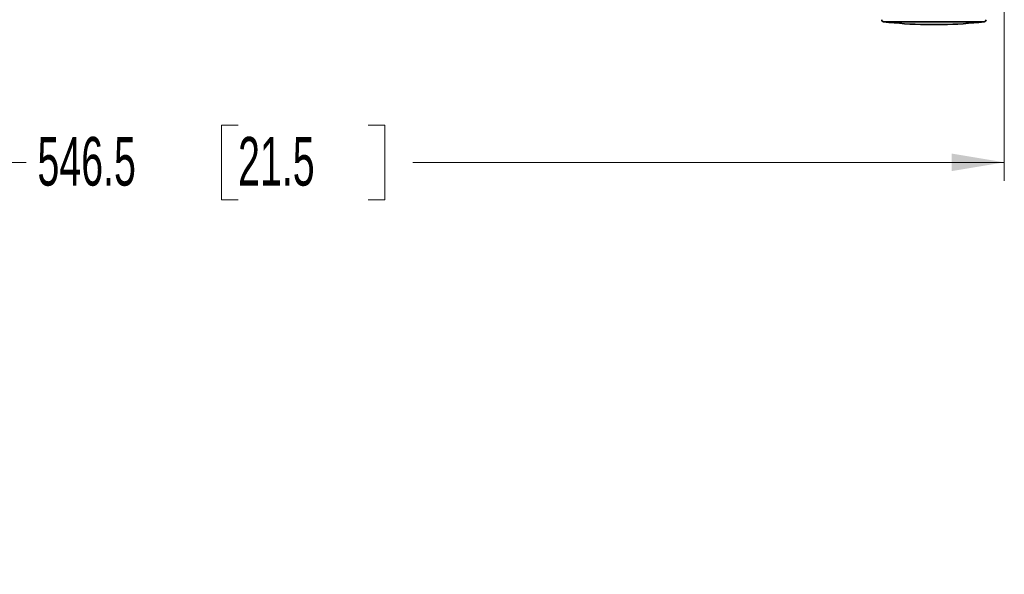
# Model space of a CAD drawing. Header units: millimetres. Extents: x 0 to 1118, y 0 to 864.
# Tile 165 of 250: x 686 to 772, y 389 to 437. Entities that reach past the tile are written whole.
import ezdxf

# ---------------------------------------------------------------- set-up
doc = ezdxf.new("R2010")
doc.units = ezdxf.units.MM
doc.styles.add('SLDTEXTSTYLE0', font='TXT', dxfattribs={"width": 0.605})
doc.dimstyles.new('SLDDIMSTYLE5', dxfattribs={"dimtxt": 4.233333, "dimasz": 4.572, "dimexe": 0, "dimexo": 0.0625, "dimgap": 1.058333, "dimtad": 0, "dimtih": 1, "dimtoh": 1, "dimdec": 1, "dimlfac": 4, "dimrnd": 1e-09, "dimzin": 12, "dimdsep": 46, "dimtxsty": 'SLDTEXTSTYLE0', "dimsah": 1, "dimcen": 0.09, "dimadec": 0, "dimazin": 3, "dimtfac": 1, "dimtofl": 0, "dimtmove": 0, "dimatfit": 3, "dimfxl": 1, "dimfrac": 2, "dimtolj": 1, "dimtzin": 12, "dimarcsym": 0})

# ---------------------------------------------------------------- blocks, each defined once
blk = doc.blocks.new('_D_19')
at = {"color": 7, "linetype": 'Continuous', "lineweight": 0}
for p, q in [((582.524, 446.874), (582.524, 408.011)), ((635.056, 434.043), (635.056, 408.011)), ((582.524, 409.611), (635.056, 409.611)), ((635.056, 409.611), (648.353, 409.611))]:
    blk.add_line(p, q, dxfattribs=at)
at = {"color": 7, "linetype": 'Continuous', "lineweight": 18}
for points in [[(582.524, 409.611), (587.096, 408.849), (587.096, 410.373)], [(635.056, 409.611), (630.484, 410.373), (630.484, 408.849)]]:
    blk.add_solid(points, dxfattribs=at)
at = {"color": 7, "linetype": 'Continuous', "lineweight": 18, "char_height": 4.23333, "attachment_point": 1, "style": 'SLDTEXTSTYLE0'}
for s, insert in [("DIMENSION 'A'", (655.372, 415.068)), ('(SEE LENS TABLE)', (649.322, 408.571))]:
    blk.add_mtext(s, dxfattribs=dict(at, insert=insert))
blk = doc.blocks.new('_D_20')
at = {"color": 7, "linetype": 'Continuous', "lineweight": 0}
for p, q in [((771.681, 444.249), (771.681, 423.233)), ((635.056, 434.043), (635.056, 423.233)), ((704.986, 428.082), (703.531, 428.082)), ((703.531, 428.082), (703.531, 421.585)), ((716.304, 428.082), (717.759, 428.082)), ((717.759, 428.082), (717.759, 421.585)), ((635.056, 424.833), (686.554, 424.833)), ((771.681, 424.833), (720.184, 424.833)), ((703.531, 421.585), (704.986, 421.585)), ((717.759, 421.585), (716.304, 421.585))]:
    blk.add_line(p, q, dxfattribs=at)
at = {"color": 7, "linetype": 'Continuous', "lineweight": 18}
for points in [[(635.056, 424.833), (639.628, 424.071), (639.628, 425.595)], [(771.681, 424.833), (767.109, 425.595), (767.109, 424.071)]]:
    blk.add_solid(points, dxfattribs=at)
at = {"color": 7, "linetype": 'Continuous', "lineweight": 18, "char_height": 4.2333, "attachment_point": 1, "style": 'SLDTEXTSTYLE0'}
for s, insert in [('546.5', (687.523, 427.042)), ('21.5', (704.986, 427.042))]:
    blk.add_mtext(s, dxfattribs=dict(at, insert=insert))

msp = doc.modelspace()

# ---------------------------------------------------------------- linework, layer by layer
at = {"color": 7, "linetype": 'Continuous', "lineweight": 35}
for p, q in [((769.934, 437.064), (761.179, 437.064)), ((764.843, 436.818), (766.269, 436.818)), ((764.846, 436.818), (766.267, 436.818))]:
    msp.add_line(p, q, dxfattribs=at)
for centre, radius, start, end in [((761.201, 437.25), 0.187, 182, 263.40714), ((769.912, 437.25), 0.188, 276.59286, 358), ((765.556, 474.937), 38.125, 263.40714, 268.9285), ((765.556, 474.937), 38.125, 271.0715, 276.59286)]:
    msp.add_arc(centre, radius, start, end, dxfattribs=at)

# ---------------------------------------------------------------- dimensions: what is measured, and where the dimension line sits
at = {"color": 7, "linetype": 'Continuous', "lineweight": 18}
dim = msp.add_linear_dim(base=(582.524, 409.611), p1=(635.056, 435.643), p2=(582.524, 448.474), text="DIMENSION 'A'\\P(SEE LENS TABLE)", dimstyle='SLDDIMSTYLE5', dxfattribs=at)
dim.commit()
dim.dimension.update_dxf_attribs({"geometry": '_D_19', "text_midpoint": (676.139, 409.611), "dimtype": 160})
dim = msp.add_linear_dim(base=(771.681, 424.833), p1=(635.056, 435.643), p2=(771.681, 445.849), dimstyle='SLDDIMSTYLE5', dxfattribs=at)
dim.commit()
dim.dimension.update_dxf_attribs({"geometry": '_D_20', "text_midpoint": (703.369, 424.833), "dimtype": 160})

doc.saveas('drawing.dxf')
